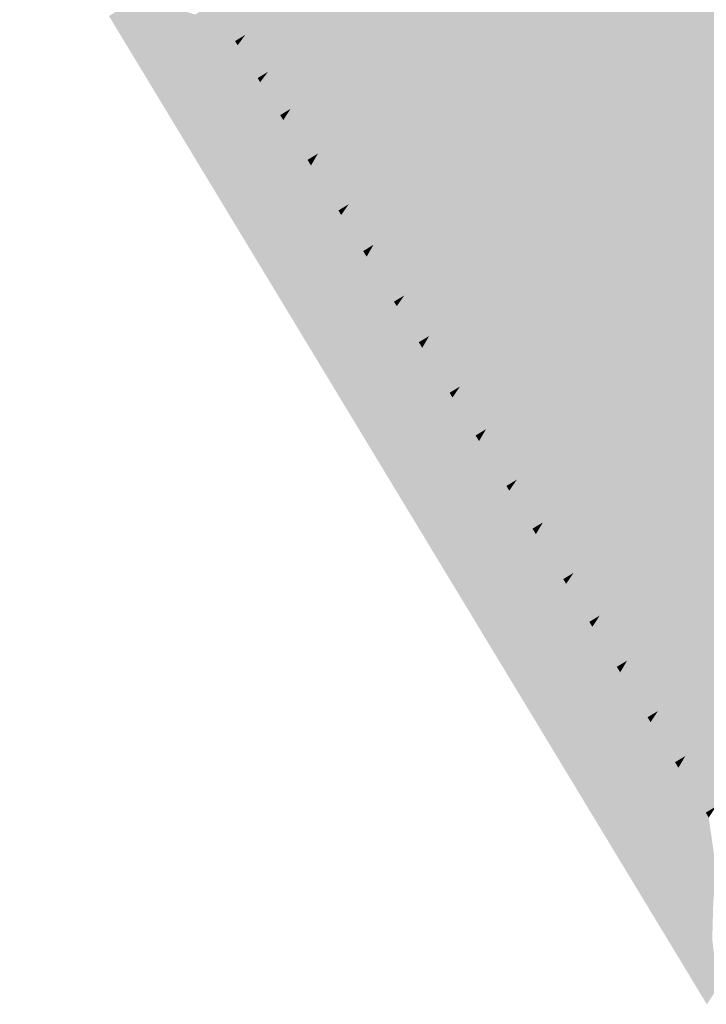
# Model space of a CAD drawing. Header units: metres. Extents: x 31144 to 66544, y 390912 to 402712.
# Tile 9 of 45: x 66157 to 66174, y 402633 to 402658. Entities that reach past the tile are written whole.
import ezdxf

# ---------------------------------------------------------------- set-up
doc = ezdxf.new("R2010")
doc.units = ezdxf.units.M
doc.layers.add('GM-C3D-SURFACE-TIN', color=7, linetype='Continuous')

msp = doc.modelspace()

# ---------------------------------------------------------------- linework, layer by layer
at = {"layer": 'GM-C3D-SURFACE-TIN', "color": 170, "linetype": 'Continuous', "lineweight": -3}
for points in [[(66174.027, 402661.199), (66157.104, 402666.601), (66163.267, 402656.487)], [(66157.104, 402666.601), (66162.707, 402657.406), (66163.267, 402656.487)], [(66157.104, 402666.601), (66162.147, 402658.325), (66162.707, 402657.406)], [(66174.027, 402661.199), (66163.267, 402656.487), (66163.828, 402655.567)], [(66174.027, 402661.199), (66163.828, 402655.567), (66164.506, 402654.455)], [(66165.272, 402653.197), (66174.027, 402661.199), (66164.506, 402654.455)], [(66165.272, 402653.197), (66175.526, 402658.793), (66174.027, 402661.199)], [(66165.272, 402653.197), (66165.887, 402652.19), (66175.526, 402658.793)], [(66166.653, 402650.933), (66175.526, 402658.793), (66165.887, 402652.19)], [(66166.653, 402650.933), (66177.025, 402656.387), (66175.526, 402658.793)], [(66162.147, 402658.325), (66161.953, 402658.066), (66162.45, 402657.251)], [(66162.147, 402658.325), (66162.45, 402657.251), (66162.707, 402657.406)], [(66162.707, 402657.406), (66162.45, 402657.251), (66162.514, 402657.147)], [(66162.707, 402657.406), (66162.514, 402657.147), (66163.011, 402656.331)], [(66162.707, 402657.406), (66163.011, 402656.331), (66163.267, 402656.487)], [(66163.267, 402656.487), (66163.011, 402656.331), (66163.074, 402656.228)], [(66163.267, 402656.487), (66163.074, 402656.228), (66163.571, 402655.412)], [(66163.267, 402656.487), (66163.571, 402655.412), (66163.828, 402655.567)], [(66167.268, 402649.924), (66177.025, 402656.387), (66166.653, 402650.933)], [(66167.268, 402649.924), (66168.033, 402648.669), (66177.025, 402656.387)], [(66168.033, 402648.669), (66178.524, 402653.981), (66177.025, 402656.387)], [(66163.828, 402655.567), (66163.571, 402655.412), (66163.647, 402655.287)], [(66164.506, 402654.455), (66163.828, 402655.567), (66163.647, 402655.287)], [(66164.506, 402654.455), (66163.647, 402655.287), (66164.249, 402654.3)], [(66164.506, 402654.455), (66164.249, 402654.3), (66164.335, 402654.159)], [(66165.272, 402653.197), (66164.506, 402654.455), (66164.335, 402654.159)], [(66165.272, 402653.197), (66164.335, 402654.159), (66165.016, 402653.042)], [(66168.679, 402647.609), (66178.524, 402653.981), (66168.033, 402648.669)], [(66168.679, 402647.609), (66169.443, 402646.355), (66178.524, 402653.981)], [(66169.443, 402646.355), (66180.023, 402651.574), (66178.524, 402653.981)], [(66165.272, 402653.197), (66165.016, 402653.042), (66165.084, 402652.929)], [(66165.272, 402653.197), (66165.084, 402652.929), (66165.63, 402652.034)], [(66165.272, 402653.197), (66165.63, 402652.034), (66165.887, 402652.19)], [(66165.887, 402652.19), (66165.63, 402652.034), (66165.716, 402651.894)], [(66166.653, 402650.933), (66165.887, 402652.19), (66165.716, 402651.894)], [(66166.653, 402650.933), (66165.716, 402651.894), (66166.396, 402650.778)], [(66170.091, 402645.293), (66180.023, 402651.574), (66169.443, 402646.355)], [(66170.091, 402645.293), (66170.854, 402644.041), (66180.023, 402651.574)], [(66181.522, 402649.168), (66180.023, 402651.574), (66170.854, 402644.041)], [(66166.653, 402650.933), (66166.396, 402650.778), (66166.464, 402650.666)], [(66167.268, 402649.924), (66166.653, 402650.933), (66166.464, 402650.666)], [(66167.268, 402649.924), (66166.464, 402650.666), (66167.011, 402649.769)], [(66167.268, 402649.924), (66167.011, 402649.769), (66167.096, 402649.629)], [(66168.033, 402648.669), (66167.268, 402649.924), (66167.096, 402649.629)], [(66168.033, 402648.669), (66167.096, 402649.629), (66167.776, 402648.514)], [(66181.522, 402649.168), (66170.854, 402644.041), (66171.502, 402642.978)], [(66172.183, 402641.861), (66181.522, 402649.168), (66171.502, 402642.978)], [(66172.183, 402641.861), (66183.021, 402646.762), (66181.522, 402649.168)], [(66168.033, 402648.669), (66167.776, 402648.514), (66167.848, 402648.396)], [(66168.679, 402647.609), (66168.033, 402648.669), (66167.848, 402648.396)], [(66168.679, 402647.609), (66167.848, 402648.396), (66168.422, 402647.453)], [(66168.679, 402647.609), (66168.422, 402647.453), (66168.507, 402647.314)], [(66169.443, 402646.355), (66168.679, 402647.609), (66168.507, 402647.314)], [(66169.443, 402646.355), (66168.507, 402647.314), (66169.187, 402646.2)], [(66172.183, 402641.861), (66172.947, 402640.608), (66183.021, 402646.762)], [(66173.628, 402639.49), (66183.021, 402646.762), (66172.947, 402640.608)], [(66173.628, 402639.49), (66174.391, 402638.238), (66183.021, 402646.762)], [(66169.443, 402646.355), (66169.187, 402646.2), (66169.258, 402646.082)], [(66170.091, 402645.293), (66169.443, 402646.355), (66169.258, 402646.082)], [(66170.091, 402645.293), (66169.258, 402646.082), (66169.834, 402645.138)], [(66170.091, 402645.293), (66169.834, 402645.138), (66169.918, 402645)], [(66170.091, 402645.293), (66169.918, 402645), (66170.597, 402643.885)], [(66170.091, 402645.293), (66170.597, 402643.885), (66170.854, 402644.041)], [(66170.854, 402644.041), (66170.597, 402643.885), (66170.669, 402643.768)], [(66171.502, 402642.978), (66170.854, 402644.041), (66170.669, 402643.768)], [(66171.502, 402642.978), (66170.669, 402643.768), (66171.245, 402642.823)], [(66171.502, 402642.978), (66171.245, 402642.823), (66171.32, 402642.7)], [(66172.183, 402641.861), (66171.502, 402642.978), (66171.32, 402642.7)], [(66172.183, 402641.861), (66171.32, 402642.7), (66171.926, 402641.706)], [(66172.183, 402641.861), (66171.926, 402641.706), (66172.01, 402641.568)], [(66172.947, 402640.608), (66172.183, 402641.861), (66172.01, 402641.568)], [(66172.947, 402640.608), (66172.01, 402641.568), (66172.69, 402640.453)], [(66172.947, 402640.608), (66172.69, 402640.453), (66172.765, 402640.33)], [(66173.628, 402639.49), (66172.947, 402640.608), (66172.765, 402640.33)], [(66173.628, 402639.49), (66172.765, 402640.33), (66173.371, 402639.335)], [(66173.628, 402639.49), (66173.371, 402639.335), (66173.455, 402639.198)], [(66173.628, 402639.49), (66173.455, 402639.198), (66174.135, 402638.083)], [(66173.628, 402639.49), (66174.135, 402638.083), (66174.391, 402638.238)], [(66174.391, 402638.238), (66174.135, 402638.083), (66174.209, 402637.96)]]:
    msp.add_solid(points, dxfattribs=at)
at = {"layer": 'GM-C3D-SURFACE-TIN', "color": 140, "linetype": 'Continuous', "lineweight": -3}
for points in [[(66160.474, 402658.572), (66160.046, 402658.313), (66160.426, 402657.69)], [(66160.474, 402658.572), (66160.426, 402657.69), (66160.748, 402658.122)], [(66161.034, 402657.653), (66160.748, 402658.122), (66160.426, 402657.69)], [(66161.034, 402657.653), (66160.426, 402657.69), (66160.606, 402657.394)], [(66161.034, 402657.653), (66160.606, 402657.394), (66160.986, 402656.771)], [(66161.034, 402657.653), (66160.986, 402656.771), (66161.308, 402657.203)], [(66161.595, 402656.733), (66161.308, 402657.203), (66160.986, 402656.771)], [(66161.595, 402656.733), (66160.986, 402656.771), (66161.167, 402656.475)], [(66161.595, 402656.733), (66161.167, 402656.475), (66161.546, 402655.853)], [(66161.595, 402656.733), (66161.546, 402655.853), (66161.868, 402656.284)], [(66162.155, 402655.814), (66161.868, 402656.284), (66161.546, 402655.853)], [(66162.155, 402655.814), (66161.546, 402655.853), (66161.727, 402655.555)], [(66162.155, 402655.814), (66161.727, 402655.555), (66162.105, 402654.935)], [(66162.155, 402655.814), (66162.105, 402654.935), (66162.428, 402655.366)], [(66162.715, 402654.895), (66162.428, 402655.366), (66162.105, 402654.935)], [(66162.715, 402654.895), (66162.105, 402654.935), (66162.287, 402654.636)], [(66162.715, 402654.895), (66162.287, 402654.636), (66162.744, 402653.886)], [(66162.715, 402654.895), (66162.744, 402653.886), (66163.045, 402654.353)], [(66163.045, 402654.353), (66162.744, 402653.886), (66162.965, 402653.524)], [(66163.045, 402654.353), (66162.965, 402653.524), (66163.393, 402653.783)], [(66163.393, 402653.783), (66162.965, 402653.524), (66163.481, 402652.678)], [(66163.393, 402653.783), (66163.481, 402652.678), (66163.766, 402653.172)], [(66163.766, 402653.172), (66163.481, 402652.678), (66163.732, 402652.266)], [(66163.766, 402653.172), (66163.732, 402652.266), (66164.16, 402652.525)], [(66164.16, 402652.525), (66163.732, 402652.266), (66164.145, 402651.589)], [(66164.16, 402652.525), (66164.145, 402651.589), (66164.458, 402652.036)], [(66164.774, 402651.517), (66164.458, 402652.036), (66164.145, 402651.589)], [(66164.774, 402651.517), (66164.145, 402651.589), (66164.346, 402651.258)], [(66164.774, 402651.517), (66164.346, 402651.258), (66164.86, 402650.416)], [(66164.774, 402651.517), (66164.86, 402650.416), (66165.145, 402650.909)], [(66165.145, 402650.909), (66164.86, 402650.416), (66165.112, 402650.002)], [(66165.145, 402650.909), (66165.112, 402650.002), (66165.54, 402650.261)], [(66165.54, 402650.261), (66165.112, 402650.002), (66165.524, 402649.327)], [(66165.54, 402650.261), (66165.524, 402649.327), (66165.837, 402649.773)], [(66165.837, 402649.773), (66165.524, 402649.327), (66165.727, 402648.993)], [(66165.837, 402649.773), (66165.727, 402648.993), (66166.155, 402649.252)], [(66166.155, 402649.252), (66165.727, 402648.993), (66166.238, 402648.155)], [(66166.155, 402649.252), (66166.238, 402648.155), (66166.524, 402648.647)], [(66166.524, 402648.647), (66166.238, 402648.155), (66166.492, 402647.738)], [(66166.524, 402648.647), (66166.492, 402647.738), (66166.92, 402647.997)], [(66166.92, 402647.997), (66166.492, 402647.738), (66166.923, 402647.031)], [(66166.92, 402647.997), (66166.923, 402647.031), (66167.231, 402647.486)], [(66167.231, 402647.486), (66166.923, 402647.031), (66167.139, 402646.677)], [(66167.231, 402647.486), (66167.139, 402646.677), (66167.567, 402646.936)], [(66167.567, 402646.936), (66167.139, 402646.677), (66167.647, 402645.843)], [(66167.567, 402646.936), (66167.647, 402645.843), (66167.934, 402646.334)], [(66167.934, 402646.334), (66167.647, 402645.843), (66167.903, 402645.424)], [(66167.934, 402646.334), (66167.903, 402645.424), (66168.331, 402645.682)], [(66168.331, 402645.682), (66167.903, 402645.424), (66168.333, 402644.719)], [(66168.331, 402645.682), (66168.333, 402644.719), (66168.641, 402645.173)], [(66168.641, 402645.173), (66168.333, 402644.719), (66168.55, 402644.362)], [(66168.641, 402645.173), (66168.55, 402644.362), (66168.978, 402644.621)], [(66168.978, 402644.621), (66168.55, 402644.362), (66169.056, 402643.532)], [(66168.978, 402644.621), (66169.056, 402643.532), (66169.344, 402644.021)], [(66169.742, 402643.368), (66169.344, 402644.021), (66169.056, 402643.532)], [(66169.742, 402643.368), (66169.056, 402643.532), (66169.314, 402643.109)], [(66169.742, 402643.368), (66169.314, 402643.109), (66169.742, 402642.406)], [(66169.742, 402643.368), (66169.742, 402642.406), (66170.051, 402642.86)], [(66170.051, 402642.86), (66169.742, 402642.406), (66169.961, 402642.047)], [(66170.051, 402642.86), (66169.961, 402642.047), (66170.389, 402642.305)], [(66170.389, 402642.305), (66169.961, 402642.047), (66170.411, 402641.309)], [(66170.389, 402642.305), (66170.411, 402641.309), (66170.714, 402641.773)], [(66170.714, 402641.773), (66170.411, 402641.309), (66170.642, 402640.93)], [(66170.714, 402641.773), (66170.642, 402640.93), (66171.07, 402641.189)], [(66171.07, 402641.189), (66170.642, 402640.93), (66171.146, 402640.104)], [(66171.07, 402641.189), (66171.146, 402640.104), (66171.434, 402640.592)], [(66171.434, 402640.592), (66171.146, 402640.104), (66171.406, 402639.677)], [(66171.434, 402640.592), (66171.406, 402639.677), (66171.834, 402639.935)], [(66171.834, 402639.935), (66171.406, 402639.677), (66171.855, 402638.941)], [(66171.834, 402639.935), (66171.855, 402638.941), (66172.158, 402639.404)], [(66172.158, 402639.404), (66171.855, 402638.941), (66172.088, 402638.559)], [(66172.158, 402639.404), (66172.088, 402638.559), (66172.516, 402638.817)], [(66172.516, 402638.817), (66172.088, 402638.559), (66172.589, 402637.736)], [(66172.516, 402638.817), (66172.589, 402637.736), (66172.878, 402638.223)], [(66173.279, 402637.565), (66172.878, 402638.223), (66172.589, 402637.736)], [(66173.279, 402637.565), (66172.589, 402637.736), (66172.851, 402637.307)], [(66173.279, 402637.565), (66172.851, 402637.307), (66173.298, 402636.573)], [(66173.279, 402637.565), (66173.298, 402636.573), (66173.602, 402637.035)], [(66173.602, 402637.035), (66173.298, 402636.573), (66173.533, 402636.188)], [(66173.602, 402637.035), (66173.533, 402636.188), (66173.961, 402636.446)], [(66173.961, 402636.446), (66173.533, 402636.188), (66174.032, 402635.369)], [(66173.961, 402636.446), (66174.032, 402635.369), (66174.321, 402635.855)], [(66174.321, 402635.855), (66174.032, 402635.369), (66174.296, 402634.937)]]:
    msp.add_solid(points, dxfattribs=at)
at = {"layer": 'GM-C3D-SURFACE-TIN', "color": 130, "linetype": 'Continuous', "lineweight": -3}
for points in [[(66160.046, 402658.313), (66159.618, 402658.054), (66160.104, 402657.258)], [(66160.046, 402658.313), (66160.104, 402657.258), (66160.426, 402657.69)], [(66160.606, 402657.394), (66160.426, 402657.69), (66160.104, 402657.258)], [(66160.606, 402657.394), (66160.104, 402657.258), (66160.178, 402657.135)], [(66160.606, 402657.394), (66160.178, 402657.135), (66160.663, 402656.34)], [(66160.606, 402657.394), (66160.663, 402656.34), (66160.986, 402656.771)], [(66161.167, 402656.475), (66160.986, 402656.771), (66160.663, 402656.34)], [(66161.167, 402656.475), (66160.663, 402656.34), (66160.739, 402656.216)], [(66161.167, 402656.475), (66160.739, 402656.216), (66161.223, 402655.422)], [(66161.167, 402656.475), (66161.223, 402655.422), (66161.546, 402655.853)], [(66161.727, 402655.555), (66161.546, 402655.853), (66161.223, 402655.422)], [(66161.727, 402655.555), (66161.223, 402655.422), (66161.299, 402655.297)], [(66161.727, 402655.555), (66161.299, 402655.297), (66161.783, 402654.504)], [(66161.727, 402655.555), (66161.783, 402654.504), (66162.105, 402654.935)], [(66162.287, 402654.636), (66162.105, 402654.935), (66161.783, 402654.504)], [(66162.287, 402654.636), (66161.783, 402654.504), (66161.86, 402654.377)], [(66162.287, 402654.636), (66161.86, 402654.377), (66162.443, 402653.42)], [(66162.287, 402654.636), (66162.443, 402653.42), (66162.744, 402653.886)], [(66162.744, 402653.886), (66162.443, 402653.42), (66162.537, 402653.265)], [(66162.744, 402653.886), (66162.537, 402653.265), (66162.965, 402653.524)], [(66162.965, 402653.524), (66162.537, 402653.265), (66163.196, 402652.184)], [(66162.965, 402653.524), (66163.196, 402652.184), (66163.481, 402652.678)], [(66163.481, 402652.678), (66163.196, 402652.184), (66163.304, 402652.008)], [(66163.481, 402652.678), (66163.304, 402652.008), (66163.732, 402652.266)], [(66163.732, 402652.266), (66163.304, 402652.008), (66163.831, 402651.143)], [(66163.732, 402652.266), (66163.831, 402651.143), (66164.145, 402651.589)], [(66164.346, 402651.258), (66164.145, 402651.589), (66163.831, 402651.143)], [(66164.346, 402651.258), (66163.831, 402651.143), (66163.918, 402651)], [(66164.346, 402651.258), (66163.918, 402651), (66164.574, 402649.924)], [(66164.346, 402651.258), (66164.574, 402649.924), (66164.86, 402650.416)], [(66164.86, 402650.416), (66164.574, 402649.924), (66164.684, 402649.743)], [(66164.86, 402650.416), (66164.684, 402649.743), (66165.112, 402650.002)], [(66165.112, 402650.002), (66164.684, 402649.743), (66165.21, 402648.881)], [(66165.112, 402650.002), (66165.21, 402648.881), (66165.524, 402649.327)], [(66165.524, 402649.327), (66165.21, 402648.881), (66165.299, 402648.734)], [(66165.524, 402649.327), (66165.299, 402648.734), (66165.727, 402648.993)], [(66165.727, 402648.993), (66165.299, 402648.734), (66165.952, 402647.664)], [(66165.727, 402648.993), (66165.952, 402647.664), (66166.238, 402648.155)], [(66166.238, 402648.155), (66165.952, 402647.664), (66166.064, 402647.48)], [(66166.238, 402648.155), (66166.064, 402647.48), (66166.492, 402647.738)], [(66166.492, 402647.738), (66166.064, 402647.48), (66166.615, 402646.576)], [(66166.492, 402647.738), (66166.615, 402646.576), (66166.923, 402647.031)], [(66166.923, 402647.031), (66166.615, 402646.576), (66166.711, 402646.419)], [(66166.923, 402647.031), (66166.711, 402646.419), (66167.139, 402646.677)], [(66167.139, 402646.677), (66166.711, 402646.419), (66167.361, 402645.353)], [(66167.139, 402646.677), (66167.361, 402645.353), (66167.647, 402645.843)], [(66167.647, 402645.843), (66167.361, 402645.353), (66167.475, 402645.165)], [(66167.647, 402645.843), (66167.475, 402645.165), (66167.903, 402645.424)], [(66167.903, 402645.424), (66167.475, 402645.165), (66168.024, 402644.264)], [(66167.903, 402645.424), (66168.024, 402644.264), (66168.333, 402644.719)], [(66168.333, 402644.719), (66168.024, 402644.264), (66168.122, 402644.103)], [(66168.333, 402644.719), (66168.122, 402644.103), (66168.55, 402644.362)], [(66168.55, 402644.362), (66168.122, 402644.103), (66168.769, 402643.042)], [(66168.55, 402644.362), (66168.769, 402643.042), (66169.056, 402643.532)], [(66169.314, 402643.109), (66169.056, 402643.532), (66168.769, 402643.042)], [(66169.314, 402643.109), (66168.769, 402643.042), (66168.886, 402642.851)], [(66169.314, 402643.109), (66168.886, 402642.851), (66169.434, 402641.952)], [(66169.314, 402643.109), (66169.434, 402641.952), (66169.742, 402642.406)], [(66169.742, 402642.406), (66169.434, 402641.952), (66169.534, 402641.788)], [(66169.742, 402642.406), (66169.534, 402641.788), (66169.961, 402642.047)], [(66169.961, 402642.047), (66169.534, 402641.788), (66170.108, 402640.845)], [(66169.961, 402642.047), (66170.108, 402640.845), (66170.411, 402641.309)], [(66170.411, 402641.309), (66170.108, 402640.845), (66170.214, 402640.671)], [(66170.411, 402641.309), (66170.214, 402640.671), (66170.642, 402640.93)], [(66170.642, 402640.93), (66170.214, 402640.671), (66170.858, 402639.615)], [(66170.642, 402640.93), (66170.858, 402639.615), (66171.146, 402640.104)], [(66171.146, 402640.104), (66170.858, 402639.615), (66170.978, 402639.418)], [(66171.146, 402640.104), (66170.978, 402639.418), (66171.406, 402639.677)], [(66171.406, 402639.677), (66170.978, 402639.418), (66171.551, 402638.478)], [(66171.406, 402639.677), (66171.551, 402638.478), (66171.855, 402638.941)], [(66171.855, 402638.941), (66171.551, 402638.478), (66171.66, 402638.3)], [(66171.855, 402638.941), (66171.66, 402638.3), (66172.088, 402638.559)], [(66172.088, 402638.559), (66171.66, 402638.3), (66172.3, 402637.249)], [(66172.088, 402638.559), (66172.3, 402637.249), (66172.589, 402637.736)], [(66172.851, 402637.307), (66172.589, 402637.736), (66172.3, 402637.249)], [(66172.851, 402637.307), (66172.3, 402637.249), (66172.423, 402637.048)], [(66172.851, 402637.307), (66172.423, 402637.048), (66172.995, 402636.11)], [(66172.851, 402637.307), (66172.995, 402636.11), (66173.298, 402636.573)], [(66173.298, 402636.573), (66172.995, 402636.11), (66173.105, 402635.929)], [(66173.298, 402636.573), (66173.105, 402635.929), (66173.533, 402636.188)], [(66173.533, 402636.188), (66173.105, 402635.929), (66173.743, 402634.883)], [(66173.533, 402636.188), (66173.743, 402634.883), (66174.032, 402635.369)], [(66174.032, 402635.369), (66173.743, 402634.883), (66173.868, 402634.678)], [(66174.032, 402635.369), (66173.868, 402634.678), (66174.296, 402634.937)], [(66174.296, 402634.937), (66173.868, 402634.678), (66174.438, 402633.743)]]:
    msp.add_solid(points, dxfattribs=at)
at = {"layer": 'GM-C3D-SURFACE-TIN', "color": 120, "linetype": 'Continuous', "lineweight": -3}
for points in [[(66159.618, 402658.054), (66159.319, 402657.873), (66159.876, 402656.952)], [(66159.618, 402658.054), (66159.876, 402656.952), (66160.104, 402657.258)], [(66160.178, 402657.135), (66160.104, 402657.258), (66159.876, 402656.952)], [(66160.178, 402657.135), (66159.876, 402656.952), (66160.433, 402656.031)], [(66160.178, 402657.135), (66160.433, 402656.031), (66160.663, 402656.34)], [(66160.739, 402656.216), (66160.663, 402656.34), (66160.433, 402656.031)], [(66160.739, 402656.216), (66160.433, 402656.031), (66160.99, 402655.109)], [(66160.739, 402656.216), (66160.99, 402655.109), (66161.223, 402655.422)], [(66161.299, 402655.297), (66161.223, 402655.422), (66160.99, 402655.109)], [(66161.299, 402655.297), (66160.99, 402655.109), (66161.546, 402654.188)], [(66161.299, 402655.297), (66161.546, 402654.188), (66161.783, 402654.504)], [(66161.86, 402654.377), (66161.783, 402654.504), (66161.546, 402654.188)], [(66161.86, 402654.377), (66161.546, 402654.188), (66162.22, 402653.074)], [(66161.86, 402654.377), (66162.22, 402653.074), (66162.443, 402653.42)], [(66162.443, 402653.42), (66162.22, 402653.074), (66162.537, 402653.265)], [(66162.537, 402653.265), (66162.22, 402653.074), (66162.982, 402651.813)], [(66162.537, 402653.265), (66162.982, 402651.813), (66163.196, 402652.184)], [(66163.196, 402652.184), (66162.982, 402651.813), (66163.304, 402652.008)], [(66163.304, 402652.008), (66162.982, 402651.813), (66163.593, 402650.803)], [(66163.304, 402652.008), (66163.593, 402650.803), (66163.831, 402651.143)], [(66163.918, 402651), (66163.831, 402651.143), (66163.593, 402650.803)], [(66163.918, 402651), (66163.593, 402650.803), (66164.354, 402649.544)], [(66163.918, 402651), (66164.354, 402649.544), (66164.574, 402649.924)], [(66164.574, 402649.924), (66164.354, 402649.544), (66164.684, 402649.743)], [(66164.684, 402649.743), (66164.354, 402649.544), (66164.965, 402648.533)], [(66164.684, 402649.743), (66164.965, 402648.533), (66165.21, 402648.881)], [(66165.21, 402648.881), (66164.965, 402648.533), (66165.299, 402648.734)], [(66165.299, 402648.734), (66164.965, 402648.533), (66165.726, 402647.275)], [(66165.299, 402648.734), (66165.726, 402647.275), (66165.952, 402647.664)], [(66165.952, 402647.664), (66165.726, 402647.275), (66166.064, 402647.48)], [(66166.064, 402647.48), (66165.726, 402647.275), (66166.368, 402646.212)], [(66166.064, 402647.48), (66166.368, 402646.212), (66166.615, 402646.576)], [(66166.615, 402646.576), (66166.368, 402646.212), (66166.711, 402646.419)], [(66166.711, 402646.419), (66166.368, 402646.212), (66167.128, 402644.955)], [(66166.711, 402646.419), (66167.128, 402644.955), (66167.361, 402645.353)], [(66167.361, 402645.353), (66167.128, 402644.955), (66167.475, 402645.165)], [(66167.475, 402645.165), (66167.128, 402644.955), (66167.771, 402643.891)], [(66167.475, 402645.165), (66167.771, 402643.891), (66168.024, 402644.264)], [(66168.024, 402644.264), (66167.771, 402643.891), (66168.122, 402644.103)], [(66168.122, 402644.103), (66167.771, 402643.891), (66168.53, 402642.636)], [(66168.122, 402644.103), (66168.53, 402642.636), (66168.769, 402643.042)], [(66168.886, 402642.851), (66168.769, 402643.042), (66168.53, 402642.636)], [(66168.886, 402642.851), (66168.53, 402642.636), (66169.174, 402641.571)], [(66168.886, 402642.851), (66169.174, 402641.571), (66169.434, 402641.952)], [(66169.434, 402641.952), (66169.174, 402641.571), (66169.534, 402641.788)], [(66169.534, 402641.788), (66169.174, 402641.571), (66169.851, 402640.451)], [(66169.534, 402641.788), (66169.851, 402640.451), (66170.108, 402640.845)], [(66170.108, 402640.845), (66169.851, 402640.451), (66170.214, 402640.671)], [(66170.214, 402640.671), (66169.851, 402640.451), (66170.61, 402639.195)], [(66170.214, 402640.671), (66170.61, 402639.195), (66170.858, 402639.615)], [(66170.858, 402639.615), (66170.61, 402639.195), (66170.978, 402639.418)], [(66170.978, 402639.418), (66170.61, 402639.195), (66171.287, 402638.075)], [(66170.978, 402639.418), (66171.287, 402638.075), (66171.551, 402638.478)], [(66171.551, 402638.478), (66171.287, 402638.075), (66171.66, 402638.3)], [(66171.66, 402638.3), (66171.287, 402638.075), (66172.046, 402636.82)], [(66171.66, 402638.3), (66172.046, 402636.82), (66172.3, 402637.249)], [(66172.423, 402637.048), (66172.3, 402637.249), (66172.046, 402636.82)], [(66172.423, 402637.048), (66172.046, 402636.82), (66172.724, 402635.699)], [(66172.423, 402637.048), (66172.724, 402635.699), (66172.995, 402636.11)], [(66172.995, 402636.11), (66172.724, 402635.699), (66173.105, 402635.929)], [(66173.105, 402635.929), (66172.724, 402635.699), (66173.482, 402634.445)], [(66173.105, 402635.929), (66173.482, 402634.445), (66173.743, 402634.883)], [(66173.743, 402634.883), (66173.482, 402634.445), (66173.868, 402634.678)], [(66173.868, 402634.678), (66173.482, 402634.445), (66174.161, 402633.322)], [(66173.868, 402634.678), (66174.161, 402633.322), (66174.438, 402633.743)]]:
    msp.add_solid(points, dxfattribs=at)
at = {"layer": 'GM-C3D-SURFACE-TIN', "color": 150, "linetype": 'Continuous', "lineweight": -3}
for points in [[(66161.462, 402657.911), (66160.748, 402658.122), (66161.034, 402657.653)], [(66161.462, 402657.911), (66161.034, 402657.653), (66161.308, 402657.203)], [(66161.462, 402657.911), (66161.308, 402657.203), (66161.631, 402657.635)], [(66162.022, 402656.992), (66161.631, 402657.635), (66161.308, 402657.203)], [(66162.022, 402656.992), (66161.308, 402657.203), (66161.595, 402656.733)], [(66162.022, 402656.992), (66161.595, 402656.733), (66161.868, 402656.284)], [(66162.022, 402656.992), (66161.868, 402656.284), (66162.191, 402656.716)], [(66162.583, 402656.073), (66162.191, 402656.716), (66161.868, 402656.284)], [(66162.583, 402656.073), (66161.868, 402656.284), (66162.155, 402655.814)], [(66162.583, 402656.073), (66162.155, 402655.814), (66162.428, 402655.366)], [(66162.583, 402656.073), (66162.428, 402655.366), (66162.751, 402655.797)], [(66163.143, 402655.153), (66162.751, 402655.797), (66162.428, 402655.366)], [(66163.143, 402655.153), (66162.428, 402655.366), (66162.715, 402654.895)], [(66163.143, 402655.153), (66162.715, 402654.895), (66163.045, 402654.353)], [(66163.143, 402655.153), (66163.045, 402654.353), (66163.346, 402654.82)], [(66163.346, 402654.82), (66163.045, 402654.353), (66163.393, 402653.783)], [(66163.346, 402654.82), (66163.393, 402653.783), (66163.821, 402654.041)], [(66163.821, 402654.041), (66163.393, 402653.783), (66163.766, 402653.172)], [(66163.821, 402654.041), (66163.766, 402653.172), (66164.05, 402653.665)], [(66164.05, 402653.665), (66163.766, 402653.172), (66164.16, 402652.525)], [(66164.05, 402653.665), (66164.16, 402652.525), (66164.588, 402652.784)], [(66164.588, 402652.784), (66164.16, 402652.525), (66164.458, 402652.036)], [(66164.588, 402652.784), (66164.458, 402652.036), (66164.771, 402652.483)], [(66165.202, 402651.776), (66164.771, 402652.483), (66164.458, 402652.036)], [(66165.202, 402651.776), (66164.458, 402652.036), (66164.774, 402651.517)], [(66165.202, 402651.776), (66164.774, 402651.517), (66165.145, 402650.909)], [(66165.202, 402651.776), (66165.145, 402650.909), (66165.43, 402651.401)], [(66165.43, 402651.401), (66165.145, 402650.909), (66165.54, 402650.261)], [(66165.43, 402651.401), (66165.54, 402650.261), (66165.968, 402650.519)], [(66165.968, 402650.519), (66165.54, 402650.261), (66165.837, 402649.773)], [(66165.968, 402650.519), (66165.837, 402649.773), (66166.151, 402650.219)], [(66166.151, 402650.219), (66165.837, 402649.773), (66166.155, 402649.252)], [(66166.151, 402650.219), (66166.155, 402649.252), (66166.583, 402649.51)], [(66166.583, 402649.51), (66166.155, 402649.252), (66166.524, 402648.647)], [(66166.583, 402649.51), (66166.524, 402648.647), (66166.81, 402649.138)], [(66166.81, 402649.138), (66166.524, 402648.647), (66166.92, 402647.997)], [(66166.81, 402649.138), (66166.92, 402647.997), (66167.348, 402648.256)], [(66167.348, 402648.256), (66166.92, 402647.997), (66167.231, 402647.486)], [(66167.348, 402648.256), (66167.231, 402647.486), (66167.539, 402647.941)], [(66167.539, 402647.941), (66167.231, 402647.486), (66167.567, 402646.936)], [(66167.539, 402647.941), (66167.567, 402646.936), (66167.995, 402647.195)], [(66167.995, 402647.195), (66167.567, 402646.936), (66167.934, 402646.334)], [(66167.995, 402647.195), (66167.934, 402646.334), (66168.22, 402646.824)], [(66168.22, 402646.824), (66167.934, 402646.334), (66168.331, 402645.682)], [(66168.22, 402646.824), (66168.331, 402645.682), (66168.759, 402645.941)], [(66168.759, 402645.941), (66168.331, 402645.682), (66168.641, 402645.173)], [(66168.759, 402645.941), (66168.641, 402645.173), (66168.95, 402645.628)], [(66168.95, 402645.628), (66168.641, 402645.173), (66168.978, 402644.621)], [(66168.95, 402645.628), (66168.978, 402644.621), (66169.406, 402644.879)], [(66169.406, 402644.879), (66168.978, 402644.621), (66169.344, 402644.021)], [(66169.406, 402644.879), (66169.344, 402644.021), (66169.631, 402644.51)], [(66170.169, 402643.627), (66169.631, 402644.51), (66169.344, 402644.021)], [(66170.169, 402643.627), (66169.344, 402644.021), (66169.742, 402643.368)], [(66170.169, 402643.627), (66169.742, 402643.368), (66170.051, 402642.86)], [(66170.169, 402643.627), (66170.051, 402642.86), (66170.36, 402643.314)], [(66170.36, 402643.314), (66170.051, 402642.86), (66170.389, 402642.305)], [(66170.36, 402643.314), (66170.389, 402642.305), (66170.817, 402642.564)], [(66170.817, 402642.564), (66170.389, 402642.305), (66170.714, 402641.773)], [(66170.817, 402642.564), (66170.714, 402641.773), (66171.017, 402642.236)], [(66171.017, 402642.236), (66170.714, 402641.773), (66171.07, 402641.189)], [(66171.017, 402642.236), (66171.07, 402641.189), (66171.498, 402641.447)], [(66171.498, 402641.447), (66171.07, 402641.189), (66171.434, 402640.592)], [(66171.498, 402641.447), (66171.434, 402640.592), (66171.722, 402641.08)], [(66171.722, 402641.08), (66171.434, 402640.592), (66171.834, 402639.935)], [(66171.722, 402641.08), (66171.834, 402639.935), (66172.262, 402640.194)], [(66172.262, 402640.194), (66171.834, 402639.935), (66172.158, 402639.404)], [(66172.262, 402640.194), (66172.158, 402639.404), (66172.461, 402639.867)], [(66172.461, 402639.867), (66172.158, 402639.404), (66172.516, 402638.817)], [(66172.461, 402639.867), (66172.516, 402638.817), (66172.943, 402639.076)], [(66172.943, 402639.076), (66172.516, 402638.817), (66172.878, 402638.223)], [(66172.943, 402639.076), (66172.878, 402638.223), (66173.166, 402638.711)], [(66173.707, 402637.824), (66173.166, 402638.711), (66172.878, 402638.223)], [(66173.707, 402637.824), (66172.878, 402638.223), (66173.279, 402637.565)], [(66173.707, 402637.824), (66173.279, 402637.565), (66173.602, 402637.035)], [(66173.707, 402637.824), (66173.602, 402637.035), (66173.905, 402637.498)], [(66173.905, 402637.498), (66173.602, 402637.035), (66173.961, 402636.446)], [(66173.905, 402637.498), (66173.961, 402636.446), (66174.389, 402636.705)], [(66174.389, 402636.705), (66173.961, 402636.446), (66174.321, 402635.855)]]:
    msp.add_solid(points, dxfattribs=at)
at = {"layer": 'GM-C3D-SURFACE-TIN', "color": 160, "linetype": 'Continuous', "lineweight": -3}
for points in [[(66161.89, 402658.17), (66161.462, 402657.911), (66161.631, 402657.635)], [(66161.89, 402658.17), (66161.631, 402657.635), (66161.953, 402658.066)], [(66162.45, 402657.251), (66161.953, 402658.066), (66161.631, 402657.635)], [(66162.45, 402657.251), (66161.631, 402657.635), (66162.022, 402656.992)], [(66162.45, 402657.251), (66162.022, 402656.992), (66162.191, 402656.716)], [(66162.45, 402657.251), (66162.191, 402656.716), (66162.514, 402657.147)], [(66163.011, 402656.331), (66162.514, 402657.147), (66162.191, 402656.716)], [(66163.011, 402656.331), (66162.191, 402656.716), (66162.583, 402656.073)], [(66163.011, 402656.331), (66162.583, 402656.073), (66162.751, 402655.797)], [(66163.011, 402656.331), (66162.751, 402655.797), (66163.074, 402656.228)], [(66163.571, 402655.412), (66163.074, 402656.228), (66162.751, 402655.797)], [(66163.571, 402655.412), (66162.751, 402655.797), (66163.143, 402655.153)], [(66163.571, 402655.412), (66163.143, 402655.153), (66163.346, 402654.82)], [(66163.571, 402655.412), (66163.346, 402654.82), (66163.647, 402655.287)], [(66163.647, 402655.287), (66163.346, 402654.82), (66163.821, 402654.041)], [(66163.647, 402655.287), (66163.821, 402654.041), (66164.249, 402654.3)], [(66164.249, 402654.3), (66163.821, 402654.041), (66164.05, 402653.665)], [(66164.249, 402654.3), (66164.05, 402653.665), (66164.335, 402654.159)], [(66164.335, 402654.159), (66164.05, 402653.665), (66164.588, 402652.784)], [(66164.335, 402654.159), (66164.588, 402652.784), (66165.016, 402653.042)], [(66165.016, 402653.042), (66164.588, 402652.784), (66164.771, 402652.483)], [(66165.016, 402653.042), (66164.771, 402652.483), (66165.084, 402652.929)], [(66165.63, 402652.034), (66165.084, 402652.929), (66164.771, 402652.483)], [(66165.63, 402652.034), (66164.771, 402652.483), (66165.202, 402651.776)], [(66165.63, 402652.034), (66165.202, 402651.776), (66165.43, 402651.401)], [(66165.63, 402652.034), (66165.43, 402651.401), (66165.716, 402651.894)], [(66165.716, 402651.894), (66165.43, 402651.401), (66165.968, 402650.519)], [(66165.716, 402651.894), (66165.968, 402650.519), (66166.396, 402650.778)], [(66166.396, 402650.778), (66165.968, 402650.519), (66166.151, 402650.219)], [(66166.396, 402650.778), (66166.151, 402650.219), (66166.464, 402650.666)], [(66166.464, 402650.666), (66166.151, 402650.219), (66166.583, 402649.51)], [(66166.464, 402650.666), (66166.583, 402649.51), (66167.011, 402649.769)], [(66167.011, 402649.769), (66166.583, 402649.51), (66166.81, 402649.138)], [(66167.011, 402649.769), (66166.81, 402649.138), (66167.096, 402649.629)], [(66167.096, 402649.629), (66166.81, 402649.138), (66167.348, 402648.256)], [(66167.096, 402649.629), (66167.348, 402648.256), (66167.776, 402648.514)], [(66167.776, 402648.514), (66167.348, 402648.256), (66167.539, 402647.941)], [(66167.776, 402648.514), (66167.539, 402647.941), (66167.848, 402648.396)], [(66167.848, 402648.396), (66167.539, 402647.941), (66167.995, 402647.195)], [(66167.848, 402648.396), (66167.995, 402647.195), (66168.422, 402647.453)], [(66168.422, 402647.453), (66167.995, 402647.195), (66168.22, 402646.824)], [(66168.422, 402647.453), (66168.22, 402646.824), (66168.507, 402647.314)], [(66168.507, 402647.314), (66168.22, 402646.824), (66168.759, 402645.941)], [(66168.507, 402647.314), (66168.759, 402645.941), (66169.187, 402646.2)], [(66169.187, 402646.2), (66168.759, 402645.941), (66168.95, 402645.628)], [(66169.187, 402646.2), (66168.95, 402645.628), (66169.258, 402646.082)], [(66169.258, 402646.082), (66168.95, 402645.628), (66169.406, 402644.879)], [(66169.258, 402646.082), (66169.406, 402644.879), (66169.834, 402645.138)], [(66169.834, 402645.138), (66169.406, 402644.879), (66169.631, 402644.51)], [(66169.834, 402645.138), (66169.631, 402644.51), (66169.918, 402645)], [(66170.597, 402643.885), (66169.918, 402645), (66169.631, 402644.51)], [(66170.597, 402643.885), (66169.631, 402644.51), (66170.169, 402643.627)], [(66170.597, 402643.885), (66170.169, 402643.627), (66170.36, 402643.314)], [(66170.597, 402643.885), (66170.36, 402643.314), (66170.669, 402643.768)], [(66170.669, 402643.768), (66170.36, 402643.314), (66170.817, 402642.564)], [(66170.669, 402643.768), (66170.817, 402642.564), (66171.245, 402642.823)], [(66171.245, 402642.823), (66170.817, 402642.564), (66171.017, 402642.236)], [(66171.245, 402642.823), (66171.017, 402642.236), (66171.32, 402642.7)], [(66171.32, 402642.7), (66171.017, 402642.236), (66171.498, 402641.447)], [(66171.32, 402642.7), (66171.498, 402641.447), (66171.926, 402641.706)], [(66171.926, 402641.706), (66171.498, 402641.447), (66171.722, 402641.08)], [(66171.926, 402641.706), (66171.722, 402641.08), (66172.01, 402641.568)], [(66172.01, 402641.568), (66171.722, 402641.08), (66172.262, 402640.194)], [(66172.01, 402641.568), (66172.262, 402640.194), (66172.69, 402640.453)], [(66172.69, 402640.453), (66172.262, 402640.194), (66172.461, 402639.867)], [(66172.69, 402640.453), (66172.461, 402639.867), (66172.765, 402640.33)], [(66172.765, 402640.33), (66172.461, 402639.867), (66172.943, 402639.076)], [(66172.765, 402640.33), (66172.943, 402639.076), (66173.371, 402639.335)], [(66173.371, 402639.335), (66172.943, 402639.076), (66173.166, 402638.711)], [(66173.371, 402639.335), (66173.166, 402638.711), (66173.455, 402639.198)], [(66174.135, 402638.083), (66173.455, 402639.198), (66173.166, 402638.711)], [(66174.135, 402638.083), (66173.166, 402638.711), (66173.707, 402637.824)], [(66174.135, 402638.083), (66173.707, 402637.824), (66173.905, 402637.498)], [(66174.135, 402638.083), (66173.905, 402637.498), (66174.209, 402637.96)], [(66174.209, 402637.96), (66173.905, 402637.498), (66174.389, 402636.705)]]:
    msp.add_solid(points, dxfattribs=at)

doc.saveas('drawing.dxf')
